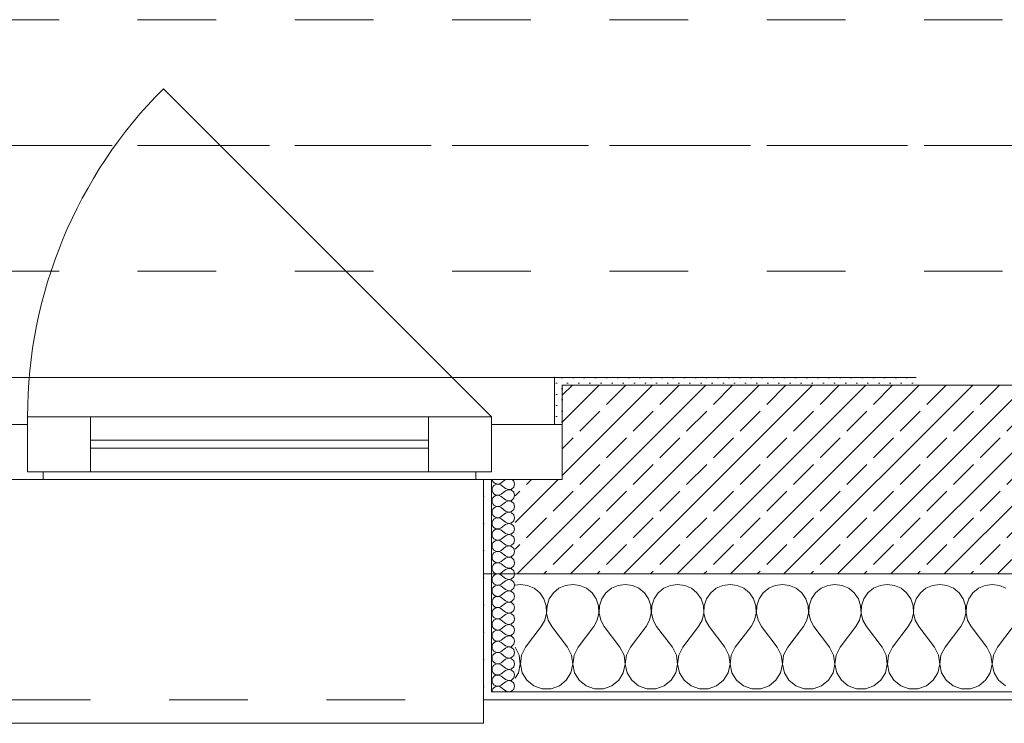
# Model space of a CAD drawing. Header units: metres. Extents: x -3.5 to 65.3, y -10.9 to 16.7.
# Tile 14 of 165: x 10 to 11.3, y -0.2 to 0.7. Entities that reach past the tile are written whole.
import ezdxf

# ---------------------------------------------------------------- set-up
doc = ezdxf.new("R2010")
doc.units = ezdxf.units.M
doc.header["$MEASUREMENT"] = 0
for name, pattern in [('Achse', [0.08, 0.04, -0.02, 0, -0.02]), ('Strichlinie doppelt', [0.218722, 0.105833, -0.042333, 0.028222, -0.042333]), ('Strichlinie eng', [0.046, 0.03, -0.016]), ('Untersicht', [0.04, 0.03, -0.01]), ('Wipeout_Contour', [1, 0, -1])]:
    doc.linetypes.add(name, pattern=pattern)
for name, color, linetype in [('451 - Universal.Achsen Raster', 7, 'Continuous'), ('603 - Struktur.Bodenplatte_ Decke Roh', 7, 'Continuous'), ('604 - Struktur.Wand Aussen', 7, 'Continuous'), ('608 - Struktur.Träger', 7, 'Continuous')]:
    doc.layers.add(name, color=color, linetype=linetype)
pattern_1 = [(0, (0, 0), (0, 0.03464102), [0, -0.02]), (0, (0.01, 0.01732), (0, 0.03464102), [0, -0.02])]
pattern_2 = [(45, (0, 0), (-0.007071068, 0.007071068), [0, -0.01])]

# ---------------------------------------------------------------- blocks, each defined once
blk = doc.blocks.new('*X13')
at = {"layer": '604 - Struktur.Wand Aussen', "color": 7, "linetype": 'Continuous', "lineweight": 5}
for p, q in [((10.6667, -0.0083), (10.66, -0.0093)), ((10.6758, -0.0096), (10.6667, -0.0083)), ((10.6842, -0.0133), (10.6758, -0.0096)), ((10.7242, -0.0096), (10.7158, -0.0133)), ((10.7333, -0.0083), (10.7242, -0.0096)), ((10.7424, -0.0096), (10.7333, -0.0083)), ((10.7509, -0.0133), (10.7424, -0.0096)), ((10.7909, -0.0096), (10.7825, -0.0133)), ((10.8, -0.0083), (10.7909, -0.0096)), ((10.8091, -0.0096), (10.8, -0.0083)), ((10.8175, -0.0133), (10.8091, -0.0096)), ((10.8576, -0.0096), (10.8491, -0.0133)), ((10.8667, -0.0083), (10.8576, -0.0096)), ((10.8758, -0.0096), (10.8667, -0.0083)), ((10.8842, -0.0133), (10.8758, -0.0096)), ((10.9242, -0.0096), (10.9158, -0.0133)), ((10.9333, -0.0083), (10.9242, -0.0096)), ((10.9424, -0.0096), (10.9333, -0.0083)), ((10.9509, -0.0133), (10.9424, -0.0096)), ((10.9909, -0.0096), (10.9825, -0.0133)), ((11, -0.0083), (10.9909, -0.0096)), ((11.0091, -0.0096), (11, -0.0083)), ((11.0175, -0.0133), (11.0091, -0.0096)), ((11.0576, -0.0096), (11.0491, -0.0133)), ((11.0667, -0.0083), (11.0576, -0.0096)), ((11.0758, -0.0096), (11.0667, -0.0083)), ((11.0842, -0.0133), (11.0758, -0.0096)), ((11.1242, -0.0096), (11.1158, -0.0133)), ((11.1333, -0.0083), (11.1242, -0.0096)), ((11.1424, -0.0096), (11.1333, -0.0083)), ((11.1509, -0.0133), (11.1424, -0.0096)), ((11.1909, -0.0096), (11.1825, -0.0133)), ((11.2, -0.0083), (11.1909, -0.0096)), ((11.2091, -0.0096), (11.2, -0.0083)), ((11.2175, -0.0133), (11.2091, -0.0096)), ((11.2576, -0.0096), (11.2491, -0.0133)), ((11.2667, -0.0083), (11.2576, -0.0096)), ((11.2758, -0.0096), (11.2667, -0.0083)), ((11.2842, -0.0133), (11.2758, -0.0096)), ((10.6913, -0.0192), (10.6842, -0.0133)), ((10.6965, -0.0268), (10.6913, -0.0192)), ((10.7087, -0.0192), (10.7035, -0.0268)), ((10.7158, -0.0133), (10.7087, -0.0192)), ((10.7579, -0.0192), (10.7509, -0.0133)), ((10.7631, -0.0268), (10.7579, -0.0192)), ((10.7754, -0.0192), (10.7702, -0.0268)), ((10.7825, -0.0133), (10.7754, -0.0192)), ((10.8246, -0.0192), (10.8175, -0.0133)), ((10.8298, -0.0268), (10.8246, -0.0192)), ((10.8421, -0.0192), (10.8369, -0.0268)), ((10.8491, -0.0133), (10.8421, -0.0192)), ((10.8913, -0.0192), (10.8842, -0.0133)), ((10.8965, -0.0268), (10.8913, -0.0192)), ((10.9087, -0.0192), (10.9035, -0.0268)), ((10.9158, -0.0133), (10.9087, -0.0192)), ((10.9579, -0.0192), (10.9509, -0.0133)), ((10.9631, -0.0268), (10.9579, -0.0192)), ((10.9754, -0.0192), (10.9702, -0.0268)), ((10.9825, -0.0133), (10.9754, -0.0192)), ((11.0246, -0.0192), (11.0175, -0.0133)), ((11.0298, -0.0268), (11.0246, -0.0192)), ((11.0421, -0.0192), (11.0369, -0.0268)), ((11.0491, -0.0133), (11.0421, -0.0192)), ((11.0913, -0.0192), (11.0842, -0.0133)), ((11.0965, -0.0268), (11.0913, -0.0192)), ((11.1087, -0.0192), (11.1035, -0.0268)), ((11.1158, -0.0133), (11.1087, -0.0192)), ((11.1579, -0.0192), (11.1509, -0.0133)), ((11.1631, -0.0268), (11.1579, -0.0192)), ((11.1754, -0.0192), (11.1702, -0.0268)), ((11.1825, -0.0133), (11.1754, -0.0192)), ((11.2246, -0.0192), (11.2175, -0.0133)), ((11.2298, -0.0268), (11.2246, -0.0192)), ((11.2421, -0.0192), (11.2369, -0.0268)), ((11.2491, -0.0133), (11.2421, -0.0192)), ((10.6994, -0.0355), (10.6965, -0.0268)), ((10.6999, -0.0447), (10.6994, -0.0355)), ((10.7006, -0.0355), (10.7001, -0.0447)), ((10.7035, -0.0268), (10.7006, -0.0355)), ((10.7661, -0.0355), (10.7631, -0.0268)), ((10.7665, -0.0447), (10.7661, -0.0355)), ((10.7672, -0.0355), (10.7668, -0.0447)), ((10.7702, -0.0268), (10.7672, -0.0355)), ((10.8328, -0.0355), (10.8298, -0.0268)), ((10.8332, -0.0447), (10.8328, -0.0355)), ((10.8339, -0.0355), (10.8335, -0.0447)), ((10.8369, -0.0268), (10.8339, -0.0355)), ((10.8994, -0.0355), (10.8965, -0.0268)), ((10.8999, -0.0447), (10.8994, -0.0355)), ((10.9006, -0.0355), (10.9001, -0.0447)), ((10.9035, -0.0268), (10.9006, -0.0355)), ((10.9661, -0.0355), (10.9631, -0.0268)), ((10.9665, -0.0447), (10.9661, -0.0355)), ((10.9672, -0.0355), (10.9668, -0.0447)), ((10.9702, -0.0268), (10.9672, -0.0355)), ((11.0328, -0.0355), (11.0298, -0.0268)), ((11.0332, -0.0447), (11.0328, -0.0355)), ((11.0339, -0.0355), (11.0335, -0.0447)), ((11.0369, -0.0268), (11.0339, -0.0355)), ((11.0994, -0.0355), (11.0965, -0.0268)), ((11.0999, -0.0447), (11.0994, -0.0355)), ((11.1006, -0.0355), (11.1001, -0.0447)), ((11.1035, -0.0268), (11.1006, -0.0355)), ((11.1661, -0.0355), (11.1631, -0.0268)), ((11.1665, -0.0447), (11.1661, -0.0355)), ((11.1672, -0.0355), (11.1668, -0.0447)), ((11.1702, -0.0268), (11.1672, -0.0355)), ((11.2328, -0.0355), (11.2298, -0.0268)), ((11.2332, -0.0447), (11.2328, -0.0355)), ((11.2339, -0.0355), (11.2335, -0.0447)), ((11.2369, -0.0268), (11.2339, -0.0355)), ((10.6978, -0.0536), (10.6999, -0.0447)), ((10.7001, -0.0447), (10.7022, -0.0536)), ((10.7645, -0.0536), (10.7665, -0.0447)), ((10.7668, -0.0447), (10.7689, -0.0536)), ((10.8311, -0.0536), (10.8332, -0.0447)), ((10.8335, -0.0447), (10.8355, -0.0536)), ((10.8978, -0.0536), (10.8999, -0.0447)), ((10.9001, -0.0447), (10.9022, -0.0536)), ((10.9645, -0.0536), (10.9665, -0.0447)), ((10.9668, -0.0447), (10.9689, -0.0536)), ((11.0311, -0.0536), (11.0332, -0.0447)), ((11.0335, -0.0447), (11.0355, -0.0536)), ((11.0978, -0.0536), (11.0999, -0.0447)), ((11.1001, -0.0447), (11.1022, -0.0536)), ((11.1645, -0.0536), (11.1665, -0.0447)), ((11.1668, -0.0447), (11.1689, -0.0536)), ((11.2311, -0.0536), (11.2332, -0.0447)), ((11.2335, -0.0447), (11.2355, -0.0536)), ((10.6733, -0.0883), (10.6933, -0.0617)), ((10.6933, -0.0617), (10.6978, -0.0536)), ((10.7022, -0.0536), (10.7067, -0.0617)), ((10.7267, -0.0883), (10.7067, -0.0617)), ((10.74, -0.0883), (10.76, -0.0617)), ((10.76, -0.0617), (10.7645, -0.0536)), ((10.7689, -0.0536), (10.7733, -0.0617)), ((10.7933, -0.0883), (10.7733, -0.0617)), ((10.8067, -0.0883), (10.8267, -0.0617)), ((10.8267, -0.0617), (10.8311, -0.0536)), ((10.8355, -0.0536), (10.84, -0.0617)), ((10.86, -0.0883), (10.84, -0.0617)), ((10.8733, -0.0883), (10.8933, -0.0617)), ((10.8933, -0.0617), (10.8978, -0.0536)), ((10.9022, -0.0536), (10.9067, -0.0617)), ((10.9267, -0.0883), (10.9067, -0.0617)), ((10.94, -0.0883), (10.96, -0.0617)), ((10.96, -0.0617), (10.9645, -0.0536)), ((10.9689, -0.0536), (10.9733, -0.0617)), ((10.9933, -0.0883), (10.9733, -0.0617)), ((11.0067, -0.0883), (11.0267, -0.0617)), ((11.0267, -0.0617), (11.0311, -0.0536)), ((11.0355, -0.0536), (11.04, -0.0617)), ((11.06, -0.0883), (11.04, -0.0617)), ((11.0733, -0.0883), (11.0933, -0.0617)), ((11.0933, -0.0617), (11.0978, -0.0536)), ((11.1022, -0.0536), (11.1067, -0.0617)), ((11.1267, -0.0883), (11.1067, -0.0617)), ((11.14, -0.0883), (11.16, -0.0617)), ((11.16, -0.0617), (11.1645, -0.0536)), ((11.1689, -0.0536), (11.1733, -0.0617)), ((11.1933, -0.0883), (11.1733, -0.0617)), ((11.2067, -0.0883), (11.2267, -0.0617)), ((11.2267, -0.0617), (11.2311, -0.0536)), ((11.2355, -0.0536), (11.24, -0.0617)), ((11.26, -0.0883), (11.24, -0.0617)), ((11.2733, -0.0883), (11.2933, -0.0617)), ((10.6651, -0.0984), (10.66, -0.0883)), ((10.6666, -0.1096), (10.6651, -0.0984)), ((10.6682, -0.0984), (10.6667, -0.1096)), ((10.6733, -0.0883), (10.6682, -0.0984)), ((10.7318, -0.0984), (10.7267, -0.0883)), ((10.7333, -0.1096), (10.7318, -0.0984)), ((10.7349, -0.0984), (10.7334, -0.1096)), ((10.74, -0.0883), (10.7349, -0.0984)), ((10.7985, -0.0984), (10.7933, -0.0883)), ((10.8, -0.1096), (10.7985, -0.0984)), ((10.8015, -0.0984), (10.8, -0.1096)), ((10.8067, -0.0883), (10.8015, -0.0984)), ((10.8651, -0.0984), (10.86, -0.0883)), ((10.8666, -0.1096), (10.8651, -0.0984)), ((10.8682, -0.0984), (10.8667, -0.1096)), ((10.8733, -0.0883), (10.8682, -0.0984)), ((10.9318, -0.0984), (10.9267, -0.0883)), ((10.9333, -0.1096), (10.9318, -0.0984)), ((10.9349, -0.0984), (10.9334, -0.1096)), ((10.94, -0.0883), (10.9349, -0.0984)), ((10.9985, -0.0984), (10.9933, -0.0883)), ((11, -0.1096), (10.9985, -0.0984)), ((11.0015, -0.0984), (11, -0.1096)), ((11.0067, -0.0883), (11.0015, -0.0984)), ((11.0651, -0.0984), (11.06, -0.0883)), ((11.0666, -0.1096), (11.0651, -0.0984)), ((11.0682, -0.0984), (11.0667, -0.1096)), ((11.0733, -0.0883), (11.0682, -0.0984)), ((11.1318, -0.0984), (11.1267, -0.0883)), ((11.1333, -0.1096), (11.1318, -0.0984)), ((11.1349, -0.0984), (11.1334, -0.1096)), ((11.14, -0.0883), (11.1349, -0.0984)), ((11.1985, -0.0984), (11.1933, -0.0883)), ((11.2, -0.1096), (11.1985, -0.0984)), ((11.2015, -0.0984), (11.2, -0.1096)), ((11.2067, -0.0883), (11.2015, -0.0984)), ((11.2651, -0.0984), (11.26, -0.0883)), ((11.2666, -0.1096), (11.2651, -0.0984)), ((11.2682, -0.0984), (11.2667, -0.1096)), ((11.2733, -0.0883), (11.2682, -0.0984)), ((10.6643, -0.1207), (10.6666, -0.1096)), ((10.6667, -0.1096), (10.669, -0.1207)), ((10.731, -0.1207), (10.7333, -0.1096)), ((10.7334, -0.1096), (10.7357, -0.1207)), ((10.7976, -0.1207), (10.8, -0.1096)), ((10.8, -0.1096), (10.8024, -0.1207)), ((10.8643, -0.1207), (10.8666, -0.1096)), ((10.8667, -0.1096), (10.869, -0.1207)), ((10.931, -0.1207), (10.9333, -0.1096)), ((10.9334, -0.1096), (10.9357, -0.1207)), ((10.9976, -0.1207), (11, -0.1096)), ((11, -0.1096), (11.0024, -0.1207)), ((11.0643, -0.1207), (11.0666, -0.1096)), ((11.0667, -0.1096), (11.069, -0.1207)), ((11.131, -0.1207), (11.1333, -0.1096)), ((11.1334, -0.1096), (11.1357, -0.1207)), ((11.1976, -0.1207), (11.2, -0.1096)), ((11.2, -0.1096), (11.2024, -0.1207)), ((11.2643, -0.1207), (11.2666, -0.1096)), ((11.2667, -0.1096), (11.269, -0.1207)), ((10.66, -0.1277), (10.6643, -0.1207)), ((10.669, -0.1207), (10.6749, -0.1303)), ((10.7251, -0.1303), (10.731, -0.1207)), ((10.7357, -0.1207), (10.7416, -0.1303)), ((10.7917, -0.1303), (10.7976, -0.1207)), ((10.8024, -0.1207), (10.8083, -0.1303)), ((10.8584, -0.1303), (10.8643, -0.1207)), ((10.869, -0.1207), (10.8749, -0.1303)), ((10.9251, -0.1303), (10.931, -0.1207)), ((10.9357, -0.1207), (10.9416, -0.1303)), ((10.9917, -0.1303), (10.9976, -0.1207)), ((11.0024, -0.1207), (11.0083, -0.1303)), ((11.0584, -0.1303), (11.0643, -0.1207)), ((11.069, -0.1207), (11.0749, -0.1303)), ((11.1251, -0.1303), (11.131, -0.1207)), ((11.1357, -0.1207), (11.1416, -0.1303)), ((11.1917, -0.1303), (11.1976, -0.1207)), ((11.2024, -0.1207), (11.2083, -0.1303)), ((11.2584, -0.1303), (11.2643, -0.1207)), ((11.269, -0.1207), (11.2749, -0.1303)), ((10.6749, -0.1303), (10.6837, -0.1374)), ((10.6837, -0.1374), (10.6943, -0.1412)), ((10.7057, -0.1412), (10.7163, -0.1374)), ((10.7163, -0.1374), (10.7251, -0.1303)), ((10.7416, -0.1303), (10.7504, -0.1374)), ((10.7504, -0.1374), (10.761, -0.1412)), ((10.7723, -0.1412), (10.783, -0.1374)), ((10.783, -0.1374), (10.7917, -0.1303)), ((10.8083, -0.1303), (10.817, -0.1374)), ((10.817, -0.1374), (10.8277, -0.1412)), ((10.839, -0.1412), (10.8496, -0.1374)), ((10.8496, -0.1374), (10.8584, -0.1303)), ((10.8749, -0.1303), (10.8837, -0.1374)), ((10.8837, -0.1374), (10.8943, -0.1412)), ((10.9057, -0.1412), (10.9163, -0.1374)), ((10.9163, -0.1374), (10.9251, -0.1303)), ((10.9416, -0.1303), (10.9504, -0.1374)), ((10.9504, -0.1374), (10.961, -0.1412)), ((10.9723, -0.1412), (10.983, -0.1374)), ((10.983, -0.1374), (10.9917, -0.1303)), ((11.0083, -0.1303), (11.017, -0.1374)), ((11.017, -0.1374), (11.0277, -0.1412)), ((11.039, -0.1412), (11.0496, -0.1374)), ((11.0496, -0.1374), (11.0584, -0.1303)), ((11.0749, -0.1303), (11.0837, -0.1374)), ((11.0837, -0.1374), (11.0943, -0.1412)), ((11.1057, -0.1412), (11.1163, -0.1374)), ((11.1163, -0.1374), (11.1251, -0.1303)), ((11.1416, -0.1303), (11.1504, -0.1374)), ((11.1504, -0.1374), (11.161, -0.1412)), ((11.1723, -0.1412), (11.183, -0.1374)), ((11.183, -0.1374), (11.1917, -0.1303)), ((11.2083, -0.1303), (11.217, -0.1374)), ((11.217, -0.1374), (11.2277, -0.1412)), ((11.239, -0.1412), (11.2496, -0.1374)), ((11.2496, -0.1374), (11.2584, -0.1303)), ((11.2749, -0.1303), (11.2837, -0.1374)), ((10.6943, -0.1412), (10.7057, -0.1412)), ((10.761, -0.1412), (10.7723, -0.1412)), ((10.8277, -0.1412), (10.839, -0.1412)), ((10.8943, -0.1412), (10.9057, -0.1412)), ((10.961, -0.1412), (10.9723, -0.1412)), ((11.0277, -0.1412), (11.039, -0.1412)), ((11.0943, -0.1412), (11.1057, -0.1412)), ((11.161, -0.1412), (11.1723, -0.1412)), ((11.2277, -0.1412), (11.239, -0.1412))]:
    blk.add_line(p, q, dxfattribs=at)
blk = doc.blocks.new('*X43')
at = {"layer": '604 - Struktur.Wand Aussen', "color": 7, "linetype": 'Continuous', "lineweight": 5}
for p, q in [((10.631, 0.1141), (10.6307, 0.1121)), ((10.6309, 0.125), (10.631, 0.1245)), ((10.631, 0.1245), (10.6318, 0.1227)), ((10.6318, 0.1159), (10.631, 0.1141)), ((10.6318, 0.1227), (10.633, 0.1212)), ((10.633, 0.1174), (10.6318, 0.1159)), ((10.633, 0.1212), (10.6347, 0.12)), ((10.6347, 0.1185), (10.633, 0.1174)), ((10.6347, 0.12), (10.6365, 0.1194)), ((10.6365, 0.1192), (10.6347, 0.1185)), ((10.6365, 0.1194), (10.6385, 0.1193)), ((10.6385, 0.1193), (10.6365, 0.1192)), ((10.6385, 0.1193), (10.6404, 0.1198)), ((10.6404, 0.1188), (10.6385, 0.1193)), ((10.6404, 0.1198), (10.6421, 0.1207)), ((10.6421, 0.1179), (10.6404, 0.1188)), ((10.6479, 0.125), (10.6421, 0.1207)), ((10.6479, 0.1136), (10.6421, 0.1179)), ((10.6479, 0.1136), (10.6515, 0.1122)), ((10.6515, 0.1122), (10.6553, 0.1129)), ((10.6553, 0.1129), (10.6582, 0.1155)), ((10.6582, 0.123), (10.6561, 0.125)), ((10.6593, 0.1193), (10.6582, 0.123)), ((10.6582, 0.1155), (10.6593, 0.1193)), ((10.6307, 0.1121), (10.631, 0.1102)), ((10.631, 0.1102), (10.6318, 0.1084)), ((10.6318, 0.1016), (10.631, 0.0998)), ((10.6318, 0.1084), (10.633, 0.1069)), ((10.633, 0.1031), (10.6318, 0.1016)), ((10.633, 0.1069), (10.6347, 0.1058)), ((10.6347, 0.1042), (10.633, 0.1031)), ((10.6347, 0.1058), (10.6365, 0.1051)), ((10.6365, 0.1049), (10.6347, 0.1042)), ((10.6365, 0.1051), (10.6385, 0.105)), ((10.6385, 0.105), (10.6365, 0.1049)), ((10.6385, 0.105), (10.6404, 0.1055)), ((10.6404, 0.1045), (10.6385, 0.105)), ((10.6404, 0.1055), (10.6421, 0.1064)), ((10.6421, 0.1036), (10.6404, 0.1045)), ((10.6479, 0.1107), (10.6421, 0.1064)), ((10.6479, 0.0993), (10.6421, 0.1036)), ((10.6515, 0.1121), (10.6479, 0.1107)), ((10.6553, 0.1114), (10.6515, 0.1121)), ((10.6582, 0.1088), (10.6553, 0.1114)), ((10.6553, 0.0986), (10.6582, 0.1012)), ((10.6593, 0.105), (10.6582, 0.1088)), ((10.6582, 0.1012), (10.6593, 0.105)), ((10.631, 0.0998), (10.6307, 0.0979)), ((10.6307, 0.0979), (10.631, 0.0959)), ((10.631, 0.0959), (10.6318, 0.0941)), ((10.6318, 0.0941), (10.633, 0.0926)), ((10.633, 0.0888), (10.6318, 0.0873)), ((10.633, 0.0926), (10.6347, 0.0915)), ((10.6347, 0.09), (10.633, 0.0888)), ((10.6347, 0.0915), (10.6365, 0.0908)), ((10.6365, 0.0906), (10.6347, 0.09)), ((10.6365, 0.0908), (10.6385, 0.0907)), ((10.6385, 0.0907), (10.6365, 0.0906)), ((10.6385, 0.0907), (10.6404, 0.0912)), ((10.6404, 0.0902), (10.6385, 0.0907)), ((10.6404, 0.0912), (10.6421, 0.0921)), ((10.6421, 0.0893), (10.6404, 0.0902)), ((10.6479, 0.0964), (10.6421, 0.0921)), ((10.6479, 0.085), (10.6421, 0.0893)), ((10.6479, 0.0993), (10.6515, 0.0979)), ((10.6515, 0.0978), (10.6479, 0.0964)), ((10.6515, 0.0979), (10.6553, 0.0986)), ((10.6553, 0.0971), (10.6515, 0.0978)), ((10.6582, 0.0945), (10.6553, 0.0971)), ((10.6593, 0.0907), (10.6582, 0.0945)), ((10.6582, 0.087), (10.6593, 0.0907)), ((10.631, 0.0855), (10.6307, 0.0836)), ((10.6307, 0.0836), (10.631, 0.0816)), ((10.6318, 0.0873), (10.631, 0.0855)), ((10.631, 0.0816), (10.6318, 0.0798)), ((10.6318, 0.0798), (10.633, 0.0783)), ((10.633, 0.0783), (10.6347, 0.0772)), ((10.6347, 0.0757), (10.633, 0.0746)), ((10.6347, 0.0772), (10.6365, 0.0766)), ((10.6365, 0.0763), (10.6347, 0.0757)), ((10.6365, 0.0766), (10.6385, 0.0765)), ((10.6385, 0.0764), (10.6365, 0.0763)), ((10.6385, 0.0765), (10.6404, 0.0769)), ((10.6404, 0.076), (10.6385, 0.0764)), ((10.6404, 0.0769), (10.6421, 0.0779)), ((10.6421, 0.075), (10.6404, 0.076)), ((10.6479, 0.0821), (10.6421, 0.0779)), ((10.6479, 0.085), (10.6515, 0.0836)), ((10.6515, 0.0835), (10.6479, 0.0821)), ((10.6515, 0.0836), (10.6553, 0.0843)), ((10.6553, 0.0828), (10.6515, 0.0835)), ((10.6553, 0.0843), (10.6582, 0.087)), ((10.6582, 0.0802), (10.6553, 0.0828)), ((10.6593, 0.0764), (10.6582, 0.0802)), ((10.6582, 0.0727), (10.6593, 0.0764)), ((10.631, 0.0712), (10.6307, 0.0693)), ((10.6307, 0.0693), (10.631, 0.0673)), ((10.6318, 0.073), (10.631, 0.0712)), ((10.631, 0.0673), (10.6318, 0.0655)), ((10.633, 0.0746), (10.6318, 0.073)), ((10.6318, 0.0655), (10.633, 0.064)), ((10.633, 0.064), (10.6347, 0.0629)), ((10.6347, 0.0629), (10.6365, 0.0623)), ((10.6385, 0.0622), (10.6404, 0.0626)), ((10.6404, 0.0626), (10.6421, 0.0636)), ((10.6479, 0.0707), (10.6421, 0.075)), ((10.6479, 0.0679), (10.6421, 0.0636)), ((10.6479, 0.0707), (10.6515, 0.0693)), ((10.6515, 0.0693), (10.6479, 0.0679)), ((10.6515, 0.0693), (10.6553, 0.07)), ((10.6553, 0.0685), (10.6515, 0.0693)), ((10.6553, 0.07), (10.6582, 0.0727)), ((10.6582, 0.0659), (10.6553, 0.0685)), ((10.6593, 0.0621), (10.6582, 0.0659)), ((10.631, 0.057), (10.6307, 0.055)), ((10.6307, 0.055), (10.631, 0.053)), ((10.6318, 0.0588), (10.631, 0.057)), ((10.631, 0.053), (10.6318, 0.0512)), ((10.633, 0.0603), (10.6318, 0.0588)), ((10.6318, 0.0512), (10.633, 0.0497)), ((10.6347, 0.0614), (10.633, 0.0603)), ((10.6365, 0.062), (10.6347, 0.0614)), ((10.6365, 0.0623), (10.6385, 0.0622)), ((10.6385, 0.0621), (10.6365, 0.062)), ((10.6404, 0.0617), (10.6385, 0.0621)), ((10.6421, 0.0607), (10.6404, 0.0617)), ((10.6479, 0.0564), (10.6421, 0.0607)), ((10.6479, 0.0536), (10.6421, 0.0493)), ((10.6479, 0.0564), (10.6515, 0.055)), ((10.6515, 0.055), (10.6479, 0.0536)), ((10.6515, 0.055), (10.6553, 0.0558)), ((10.6553, 0.0542), (10.6515, 0.055)), ((10.6553, 0.0558), (10.6582, 0.0584)), ((10.6582, 0.0516), (10.6553, 0.0542)), ((10.6582, 0.0584), (10.6593, 0.0621)), ((10.6593, 0.0479), (10.6582, 0.0516)), ((10.631, 0.0427), (10.6307, 0.0407)), ((10.6307, 0.0407), (10.631, 0.0388)), ((10.6318, 0.0445), (10.631, 0.0427)), ((10.631, 0.0388), (10.6318, 0.037)), ((10.633, 0.046), (10.6318, 0.0445)), ((10.633, 0.0497), (10.6347, 0.0486)), ((10.6347, 0.0471), (10.633, 0.046)), ((10.6347, 0.0486), (10.6365, 0.048)), ((10.6365, 0.0477), (10.6347, 0.0471)), ((10.6365, 0.048), (10.6385, 0.0479)), ((10.6385, 0.0478), (10.6365, 0.0477)), ((10.6385, 0.0479), (10.6404, 0.0483)), ((10.6404, 0.0474), (10.6385, 0.0478)), ((10.6404, 0.0483), (10.6421, 0.0493)), ((10.6421, 0.0464), (10.6404, 0.0474)), ((10.6479, 0.0421), (10.6421, 0.0464)), ((10.6479, 0.0393), (10.6421, 0.035)), ((10.6479, 0.0421), (10.6515, 0.0407)), ((10.6515, 0.0407), (10.6479, 0.0393)), ((10.6515, 0.0407), (10.6553, 0.0415)), ((10.6553, 0.04), (10.6515, 0.0407)), ((10.6553, 0.0415), (10.6582, 0.0441)), ((10.6582, 0.0373), (10.6553, 0.04)), ((10.6582, 0.0441), (10.6593, 0.0479)), ((10.631, 0.0284), (10.6307, 0.0264)), ((10.6307, 0.0264), (10.631, 0.0245)), ((10.6318, 0.0302), (10.631, 0.0284)), ((10.6318, 0.037), (10.633, 0.0354)), ((10.633, 0.0317), (10.6318, 0.0302)), ((10.633, 0.0354), (10.6347, 0.0343)), ((10.6347, 0.0328), (10.633, 0.0317)), ((10.6347, 0.0343), (10.6365, 0.0337)), ((10.6365, 0.0334), (10.6347, 0.0328)), ((10.6365, 0.0337), (10.6385, 0.0336)), ((10.6385, 0.0335), (10.6365, 0.0334)), ((10.6385, 0.0336), (10.6404, 0.034)), ((10.6404, 0.0331), (10.6385, 0.0335)), ((10.6404, 0.034), (10.6421, 0.035)), ((10.6421, 0.0321), (10.6404, 0.0331)), ((10.6479, 0.0279), (10.6421, 0.0321)), ((10.6479, 0.0279), (10.6515, 0.0265)), ((10.6515, 0.0264), (10.6479, 0.025)), ((10.6515, 0.0265), (10.6553, 0.0272)), ((10.6553, 0.0257), (10.6515, 0.0264)), ((10.6553, 0.0272), (10.6582, 0.0298)), ((10.6582, 0.023), (10.6553, 0.0257)), ((10.6593, 0.0336), (10.6582, 0.0373)), ((10.6582, 0.0298), (10.6593, 0.0336)), ((10.631, 0.0141), (10.6307, 0.0121)), ((10.631, 0.0245), (10.6318, 0.0227)), ((10.6318, 0.0159), (10.631, 0.0141)), ((10.6318, 0.0227), (10.633, 0.0212)), ((10.633, 0.0174), (10.6318, 0.0159)), ((10.633, 0.0212), (10.6347, 0.02)), ((10.6347, 0.0185), (10.633, 0.0174)), ((10.6347, 0.02), (10.6365, 0.0194)), ((10.6365, 0.0192), (10.6347, 0.0185)), ((10.6365, 0.0194), (10.6385, 0.0193)), ((10.6385, 0.0193), (10.6365, 0.0192)), ((10.6385, 0.0193), (10.6404, 0.0198)), ((10.6404, 0.0188), (10.6385, 0.0193)), ((10.6404, 0.0198), (10.6421, 0.0207)), ((10.6421, 0.0179), (10.6404, 0.0188)), ((10.6479, 0.025), (10.6421, 0.0207)), ((10.6479, 0.0136), (10.6421, 0.0179)), ((10.6479, 0.0136), (10.6515, 0.0122)), ((10.6515, 0.0122), (10.6553, 0.0129)), ((10.6553, 0.0129), (10.6582, 0.0155)), ((10.6593, 0.0193), (10.6582, 0.023)), ((10.6582, 0.0155), (10.6593, 0.0193)), ((10.6307, 0.0121), (10.631, 0.0102)), ((10.631, 0.0102), (10.6318, 0.0084)), ((10.6318, 0.0016), (10.631, -0.0002)), ((10.6318, 0.0084), (10.633, 0.0069)), ((10.633, 0.0031), (10.6318, 0.0016)), ((10.633, 0.0069), (10.6347, 0.0058)), ((10.6347, 0.0042), (10.633, 0.0031)), ((10.6347, 0.0058), (10.6365, 0.0051)), ((10.6365, 0.0049), (10.6347, 0.0042)), ((10.6365, 0.0051), (10.6385, 0.005)), ((10.6385, 0.005), (10.6365, 0.0049)), ((10.6385, 0.005), (10.6404, 0.0055)), ((10.6404, 0.0045), (10.6385, 0.005)), ((10.6404, 0.0055), (10.6421, 0.0064)), ((10.6421, 0.0036), (10.6404, 0.0045)), ((10.6479, 0.0107), (10.6421, 0.0064)), ((10.6479, -0.0007), (10.6421, 0.0036)), ((10.6515, 0.0121), (10.6479, 0.0107)), ((10.6553, 0.0114), (10.6515, 0.0121)), ((10.6582, 0.0088), (10.6553, 0.0114)), ((10.6553, -0.0014), (10.6582, 0.0012)), ((10.6593, 0.005), (10.6582, 0.0088)), ((10.6582, 0.0012), (10.6593, 0.005)), ((10.631, -0.0002), (10.6307, -0.0021)), ((10.6307, -0.0021), (10.631, -0.0041)), ((10.631, -0.0041), (10.6318, -0.0059)), ((10.6318, -0.0059), (10.633, -0.0074)), ((10.633, -0.0112), (10.6318, -0.0127)), ((10.633, -0.0074), (10.6347, -0.0085)), ((10.6347, -0.01), (10.633, -0.0112)), ((10.6347, -0.0085), (10.6365, -0.0092)), ((10.6365, -0.0094), (10.6347, -0.01)), ((10.6365, -0.0092), (10.6385, -0.0093)), ((10.6385, -0.0093), (10.6365, -0.0094)), ((10.6385, -0.0093), (10.6404, -0.0088)), ((10.6404, -0.0098), (10.6385, -0.0093)), ((10.6404, -0.0088), (10.6421, -0.0079)), ((10.6421, -0.0107), (10.6404, -0.0098)), ((10.6479, -0.0036), (10.6421, -0.0079)), ((10.6479, -0.015), (10.6421, -0.0107)), ((10.6479, -0.0007), (10.6515, -0.0021)), ((10.6515, -0.0022), (10.6479, -0.0036)), ((10.6515, -0.0021), (10.6553, -0.0014)), ((10.6553, -0.0029), (10.6515, -0.0022)), ((10.6582, -0.0055), (10.6553, -0.0029)), ((10.6593, -0.0093), (10.6582, -0.0055)), ((10.6582, -0.013), (10.6593, -0.0093)), ((10.631, -0.0145), (10.6307, -0.0164)), ((10.6307, -0.0164), (10.631, -0.0184)), ((10.6318, -0.0127), (10.631, -0.0145)), ((10.631, -0.0184), (10.6318, -0.0202)), ((10.6318, -0.0202), (10.633, -0.0217)), ((10.633, -0.0217), (10.6347, -0.0228)), ((10.6347, -0.0243), (10.633, -0.0254)), ((10.6347, -0.0228), (10.6365, -0.0234)), ((10.6365, -0.0237), (10.6347, -0.0243)), ((10.6365, -0.0234), (10.6385, -0.0235)), ((10.6385, -0.0236), (10.6365, -0.0237)), ((10.6385, -0.0235), (10.6404, -0.0231)), ((10.6404, -0.024), (10.6385, -0.0236)), ((10.6404, -0.0231), (10.6421, -0.0221)), ((10.6421, -0.025), (10.6404, -0.024)), ((10.6479, -0.0179), (10.6421, -0.0221)), ((10.6479, -0.0293), (10.6421, -0.025)), ((10.6479, -0.015), (10.6515, -0.0164)), ((10.6515, -0.0165), (10.6479, -0.0179)), ((10.6515, -0.0164), (10.6553, -0.0157)), ((10.6553, -0.0172), (10.6515, -0.0165)), ((10.6553, -0.0157), (10.6582, -0.013)), ((10.6582, -0.0198), (10.6553, -0.0172)), ((10.6593, -0.0236), (10.6582, -0.0198)), ((10.6582, -0.0273), (10.6593, -0.0236)), ((10.631, -0.0288), (10.6307, -0.0307)), ((10.6307, -0.0307), (10.631, -0.0327)), ((10.6318, -0.027), (10.631, -0.0288)), ((10.631, -0.0327), (10.6318, -0.0345)), ((10.633, -0.0254), (10.6318, -0.027)), ((10.6318, -0.0345), (10.633, -0.036)), ((10.633, -0.036), (10.6347, -0.0371)), ((10.6347, -0.0371), (10.6365, -0.0377)), ((10.6385, -0.0378), (10.6404, -0.0374)), ((10.6404, -0.0374), (10.6421, -0.0364)), ((10.6479, -0.0321), (10.6421, -0.0364)), ((10.6479, -0.0293), (10.6515, -0.0307)), ((10.6515, -0.0307), (10.6479, -0.0321)), ((10.6515, -0.0307), (10.6553, -0.03)), ((10.6553, -0.0315), (10.6515, -0.0307)), ((10.6553, -0.03), (10.6582, -0.0273)), ((10.6582, -0.0341), (10.6553, -0.0315)), ((10.6593, -0.0379), (10.6582, -0.0341)), ((10.631, -0.043), (10.6307, -0.045)), ((10.6307, -0.045), (10.631, -0.047)), ((10.6318, -0.0412), (10.631, -0.043)), ((10.631, -0.047), (10.6318, -0.0488)), ((10.633, -0.0397), (10.6318, -0.0412)), ((10.6318, -0.0488), (10.633, -0.0503)), ((10.6347, -0.0386), (10.633, -0.0397)), ((10.6365, -0.038), (10.6347, -0.0386)), ((10.6365, -0.0377), (10.6385, -0.0378)), ((10.6385, -0.0379), (10.6365, -0.038)), ((10.6404, -0.0383), (10.6385, -0.0379)), ((10.6421, -0.0393), (10.6404, -0.0383)), ((10.6479, -0.0436), (10.6421, -0.0393)), ((10.6479, -0.0464), (10.6421, -0.0507)), ((10.6479, -0.0436), (10.6515, -0.045)), ((10.6515, -0.045), (10.6479, -0.0464)), ((10.6515, -0.045), (10.6553, -0.0442)), ((10.6553, -0.0458), (10.6515, -0.045)), ((10.6553, -0.0442), (10.6582, -0.0416)), ((10.6582, -0.0484), (10.6553, -0.0458)), ((10.6582, -0.0416), (10.6593, -0.0379)), ((10.6593, -0.0521), (10.6582, -0.0484)), ((10.631, -0.0573), (10.6307, -0.0593)), ((10.6307, -0.0593), (10.631, -0.0612)), ((10.6318, -0.0555), (10.631, -0.0573)), ((10.631, -0.0612), (10.6318, -0.063)), ((10.633, -0.054), (10.6318, -0.0555)), ((10.633, -0.0503), (10.6347, -0.0514)), ((10.6347, -0.0529), (10.633, -0.054)), ((10.6347, -0.0514), (10.6365, -0.052)), ((10.6365, -0.0523), (10.6347, -0.0529)), ((10.6365, -0.052), (10.6385, -0.0521)), ((10.6385, -0.0522), (10.6365, -0.0523)), ((10.6385, -0.0521), (10.6404, -0.0517)), ((10.6404, -0.0526), (10.6385, -0.0522)), ((10.6404, -0.0517), (10.6421, -0.0507)), ((10.6421, -0.0536), (10.6404, -0.0526)), ((10.6479, -0.0579), (10.6421, -0.0536)), ((10.6479, -0.0607), (10.6421, -0.065)), ((10.6479, -0.0579), (10.6515, -0.0593)), ((10.6515, -0.0593), (10.6479, -0.0607)), ((10.6515, -0.0593), (10.6553, -0.0585)), ((10.6553, -0.06), (10.6515, -0.0593)), ((10.6553, -0.0585), (10.6582, -0.0559)), ((10.6582, -0.0627), (10.6553, -0.06)), ((10.6582, -0.0559), (10.6593, -0.0521)), ((10.631, -0.0716), (10.6307, -0.0736)), ((10.6307, -0.0736), (10.631, -0.0755)), ((10.6318, -0.0698), (10.631, -0.0716)), ((10.6318, -0.063), (10.633, -0.0646)), ((10.633, -0.0683), (10.6318, -0.0698)), ((10.633, -0.0646), (10.6347, -0.0657)), ((10.6347, -0.0672), (10.633, -0.0683)), ((10.6347, -0.0657), (10.6365, -0.0663)), ((10.6365, -0.0666), (10.6347, -0.0672)), ((10.6365, -0.0663), (10.6385, -0.0664)), ((10.6385, -0.0665), (10.6365, -0.0666)), ((10.6385, -0.0664), (10.6404, -0.066)), ((10.6404, -0.0669), (10.6385, -0.0665)), ((10.6404, -0.066), (10.6421, -0.065)), ((10.6421, -0.0679), (10.6404, -0.0669)), ((10.6479, -0.0721), (10.6421, -0.0679)), ((10.6479, -0.075), (10.6421, -0.0793)), ((10.6479, -0.0721), (10.6515, -0.0735)), ((10.6515, -0.0736), (10.6479, -0.075)), ((10.6515, -0.0735), (10.6553, -0.0728)), ((10.6553, -0.0743), (10.6515, -0.0736)), ((10.6553, -0.0728), (10.6582, -0.0702)), ((10.6582, -0.077), (10.6553, -0.0743)), ((10.6593, -0.0664), (10.6582, -0.0627)), ((10.6582, -0.0702), (10.6593, -0.0664)), ((10.631, -0.0859), (10.6307, -0.0879)), ((10.631, -0.0755), (10.6318, -0.0773)), ((10.6318, -0.0841), (10.631, -0.0859)), ((10.6318, -0.0773), (10.633, -0.0788)), ((10.633, -0.0826), (10.6318, -0.0841)), ((10.633, -0.0788), (10.6347, -0.08)), ((10.6347, -0.0815), (10.633, -0.0826)), ((10.6347, -0.08), (10.6365, -0.0806)), ((10.6365, -0.0808), (10.6347, -0.0815)), ((10.6365, -0.0806), (10.6385, -0.0807)), ((10.6385, -0.0807), (10.6365, -0.0808)), ((10.6385, -0.0807), (10.6404, -0.0802)), ((10.6404, -0.0812), (10.6385, -0.0807)), ((10.6404, -0.0802), (10.6421, -0.0793)), ((10.6421, -0.0821), (10.6404, -0.0812)), ((10.6479, -0.0864), (10.6421, -0.0821)), ((10.6479, -0.0864), (10.6515, -0.0878)), ((10.6515, -0.0878), (10.6553, -0.0871)), ((10.6553, -0.0871), (10.6582, -0.0845)), ((10.6593, -0.0807), (10.6582, -0.077)), ((10.6582, -0.0845), (10.6593, -0.0807)), ((10.6307, -0.0879), (10.631, -0.0898)), ((10.631, -0.0898), (10.6318, -0.0916)), ((10.6318, -0.0984), (10.631, -0.1002)), ((10.6318, -0.0916), (10.633, -0.0931)), ((10.633, -0.0969), (10.6318, -0.0984)), ((10.633, -0.0931), (10.6347, -0.0942)), ((10.6347, -0.0958), (10.633, -0.0969)), ((10.6347, -0.0942), (10.6365, -0.0949)), ((10.6365, -0.0951), (10.6347, -0.0958)), ((10.6365, -0.0949), (10.6385, -0.095)), ((10.6385, -0.095), (10.6365, -0.0951)), ((10.6385, -0.095), (10.6404, -0.0945)), ((10.6404, -0.0955), (10.6385, -0.095)), ((10.6404, -0.0945), (10.6421, -0.0936)), ((10.6421, -0.0964), (10.6404, -0.0955)), ((10.6479, -0.0893), (10.6421, -0.0936)), ((10.6479, -0.1007), (10.6421, -0.0964)), ((10.6515, -0.0879), (10.6479, -0.0893)), ((10.6553, -0.0886), (10.6515, -0.0879)), ((10.6582, -0.0912), (10.6553, -0.0886)), ((10.6553, -0.1014), (10.6582, -0.0988)), ((10.6593, -0.095), (10.6582, -0.0912)), ((10.6582, -0.0988), (10.6593, -0.095)), ((10.631, -0.1002), (10.6307, -0.1021)), ((10.6307, -0.1021), (10.631, -0.1041)), ((10.631, -0.1041), (10.6318, -0.1059)), ((10.6318, -0.1127), (10.631, -0.1145)), ((10.6318, -0.1059), (10.633, -0.1074)), ((10.633, -0.1112), (10.6318, -0.1127)), ((10.633, -0.1074), (10.6347, -0.1085)), ((10.6347, -0.11), (10.633, -0.1112)), ((10.6347, -0.1085), (10.6365, -0.1092)), ((10.6365, -0.1094), (10.6347, -0.11)), ((10.6365, -0.1092), (10.6385, -0.1093)), ((10.6385, -0.1093), (10.6365, -0.1094)), ((10.6385, -0.1093), (10.6404, -0.1088)), ((10.6404, -0.1098), (10.6385, -0.1093)), ((10.6404, -0.1088), (10.6421, -0.1079)), ((10.6421, -0.1107), (10.6404, -0.1098)), ((10.6479, -0.1036), (10.6421, -0.1079)), ((10.6479, -0.115), (10.6421, -0.1107)), ((10.6479, -0.1007), (10.6515, -0.1021)), ((10.6515, -0.1022), (10.6479, -0.1036)), ((10.6515, -0.1021), (10.6553, -0.1014)), ((10.6553, -0.1029), (10.6515, -0.1022)), ((10.6582, -0.1055), (10.6553, -0.1029)), ((10.6593, -0.1093), (10.6582, -0.1055)), ((10.6582, -0.113), (10.6593, -0.1093)), ((10.631, -0.1145), (10.6307, -0.1164)), ((10.6307, -0.1164), (10.631, -0.1184)), ((10.631, -0.1184), (10.6318, -0.1202)), ((10.6318, -0.1202), (10.633, -0.1217)), ((10.633, -0.1217), (10.6347, -0.1228)), ((10.6347, -0.1243), (10.633, -0.1254)), ((10.6347, -0.1228), (10.6365, -0.1234)), ((10.6365, -0.1237), (10.6347, -0.1243)), ((10.6365, -0.1234), (10.6385, -0.1235)), ((10.6385, -0.1236), (10.6365, -0.1237)), ((10.6385, -0.1235), (10.6404, -0.1231)), ((10.6404, -0.124), (10.6385, -0.1236)), ((10.6404, -0.1231), (10.6421, -0.1221)), ((10.6421, -0.125), (10.6404, -0.124)), ((10.6479, -0.1179), (10.6421, -0.1221)), ((10.6479, -0.1293), (10.6421, -0.125)), ((10.6479, -0.115), (10.6515, -0.1164)), ((10.6515, -0.1165), (10.6479, -0.1179)), ((10.6515, -0.1164), (10.6553, -0.1157)), ((10.6553, -0.1172), (10.6515, -0.1165)), ((10.6553, -0.1157), (10.6582, -0.113)), ((10.6582, -0.1198), (10.6553, -0.1172)), ((10.6593, -0.1236), (10.6582, -0.1198)), ((10.6582, -0.1273), (10.6593, -0.1236)), ((10.631, -0.1288), (10.6307, -0.1307)), ((10.6307, -0.1307), (10.631, -0.1327)), ((10.6318, -0.127), (10.631, -0.1288)), ((10.631, -0.1327), (10.6318, -0.1345)), ((10.633, -0.1254), (10.6318, -0.127)), ((10.6318, -0.1345), (10.633, -0.136)), ((10.633, -0.136), (10.6347, -0.1371)), ((10.6347, -0.1371), (10.6365, -0.1377)), ((10.6385, -0.1378), (10.6404, -0.1374)), ((10.6404, -0.1374), (10.6421, -0.1364)), ((10.6479, -0.1321), (10.6421, -0.1364)), ((10.6479, -0.1293), (10.6515, -0.1307)), ((10.6515, -0.1307), (10.6479, -0.1321)), ((10.6515, -0.1307), (10.6553, -0.13)), ((10.6553, -0.1315), (10.6515, -0.1307)), ((10.6553, -0.13), (10.6582, -0.1273)), ((10.6582, -0.1341), (10.6553, -0.1315)), ((10.6593, -0.1379), (10.6582, -0.1341)), ((10.631, -0.143), (10.6307, -0.145)), ((10.6318, -0.1412), (10.631, -0.143)), ((10.633, -0.1397), (10.6318, -0.1412)), ((10.6347, -0.1386), (10.633, -0.1397)), ((10.6365, -0.138), (10.6347, -0.1386)), ((10.6365, -0.1377), (10.6385, -0.1378)), ((10.6385, -0.1379), (10.6365, -0.138)), ((10.6404, -0.1383), (10.6385, -0.1379)), ((10.6421, -0.1393), (10.6404, -0.1383)), ((10.6479, -0.1436), (10.6421, -0.1393)), ((10.6479, -0.1436), (10.6515, -0.145)), ((10.6515, -0.145), (10.6553, -0.1442)), ((10.6553, -0.1442), (10.6582, -0.1416)), ((10.6582, -0.1416), (10.6593, -0.1379))]:
    blk.add_line(p, q, dxfattribs=at)

msp = doc.modelspace()

# ---------------------------------------------------------------- hatches: boundary and pattern name
at = {"layer": '604 - Struktur.Wand Aussen', "linetype": 'Continuous', "lineweight": 0, "true_color": 0x000000}
h = msp.add_hatch(dxfattribs=at)
h.set_pattern_fill('Gips_0001', color=18, style=0, pattern_type=2)
h.set_pattern_definition(pattern_2)
h.paths.add_polyline_path([(10.72, 0.255), (10.71, 0.255), (10.71, 0.195), (10.72, 0.195)])
h = msp.add_hatch(dxfattribs=at)
h.set_pattern_fill('Gips_0001', color=18, style=0, pattern_type=2)
h.set_pattern_definition(pattern_2)
h.paths.add_polyline_path([(11.17, 0.255), (10.72, 0.255), (10.72, 0.245), (11.17, 0.245)])
h = msp.add_hatch(dxfattribs=at)
h.set_pattern_fill('Beton__Stahlbeton_0001', color=18, style=0, pattern_type=2)
h.set_pattern_definition([(45, (0, 0), (-0.03394113, 0.03394113), []), (45, (-0.01697, 0.01697), (-0.03394113, 0.03394113), [0.036, -0.012])])
h.paths.add_polyline_path([(10.72, 0.125), (10.66, 0.125), (10.66, 0.005), (11.98, 0.005), (11.98, 0.125), (11.92, 0.125), (11.92, 0.195), (11.92, 0.245), (10.72, 0.245), (10.72, 0.195)])
h = msp.add_hatch(dxfattribs=at)
h.set_pattern_fill('Verputz_0001', color=18, style=0, pattern_type=2)
h.set_pattern_definition(pattern_1)
h.paths.add_polyline_path([(10.63, -0.155), (10.63, 0.125), (10.62, 0.125), (10.62, -0.155)])
h = msp.add_hatch(dxfattribs=at)
h.set_pattern_fill('Verputz_0001', color=18, style=0, pattern_type=2)
h.set_pattern_definition(pattern_1)
h.paths.add_polyline_path([(10.63, -0.155), (12.01, -0.155), (12.01, -0.145), (10.63, -0.145)])

# ---------------------------------------------------------------- linework, layer by layer
at = {"layer": '451 - Universal.Achsen Raster', "color": 160, "linetype": 'Strichlinie doppelt', "lineweight": 9, "true_color": 0x3232ff}
msp.add_line((64.935, 0.55), (-3.175, 0.55), dxfattribs=at)
at = {"layer": '603 - Struktur.Bodenplatte_ Decke Roh', "color": 7, "linetype": 'Continuous', "lineweight": 18, "flags": 128}
msp.add_lwpolyline([(-0.015, 0.005), (43.89, 0.005)], dxfattribs=at)
at = {"layer": '604 - Struktur.Wand Aussen', "color": 7, "linetype": 'Continuous', "lineweight": 9}
for p, q in [((10.63, 0.205), (10.2128, 0.6222)), ((8.33, 0.255), (10.71, 0.255)), ((10.04, 0.135), (10.04, 0.205)), ((10.04, 0.205), (10.12, 0.205)), ((10.12, 0.205), (10.55, 0.205)), ((10.12, 0.205), (10.12, 0.135)), ((10.55, 0.135), (10.55, 0.205)), ((10.55, 0.205), (10.63, 0.205)), ((10.63, 0.205), (10.63, 0.135)), ((10.02, 0.195), (10.04, 0.195)), ((10.04, 0.195), (10.04, 0.135)), ((10.63, 0.135), (10.63, 0.195)), ((10.63, 0.195), (10.72, 0.195)), ((10.12, 0.175), (10.55, 0.175)), ((10.55, 0.165), (10.12, 0.165)), ((10.04, 0.135), (10.06, 0.135)), ((10.12, 0.135), (10.04, 0.135)), ((10.55, 0.135), (10.12, 0.135)), ((10.63, 0.135), (10.55, 0.135)), ((10.61, 0.135), (10.63, 0.135))]:
    msp.add_line(p, q, dxfattribs=at)
at = {"layer": '604 - Struktur.Wand Aussen', "color": 7, "linetype": 'Strichlinie eng', "lineweight": 9}
msp.add_line((8.33, 0.255), (10.71, 0.255), dxfattribs=at)
at = {"layer": '604 - Struktur.Wand Aussen', "color": 7, "linetype": 'Continuous', "lineweight": 5}
for p, q in [((10.71, 0.245), (10.71, 0.255)), ((10.72, 0.255), (10.71, 0.255)), ((10.71, 0.245), (10.71, 0.255)), ((10.71, 0.195), (10.71, 0.245)), ((10.71, 0.195), (10.71, 0.245)), ((10.72, 0.195), (10.71, 0.195)), ((10.72, 0.195), (10.71, 0.195)), ((10.72, 0.195), (10.71, 0.195)), ((10.62, 0.005), (10.62, 0.125)), ((10.63, 0.125), (10.62, 0.125)), ((10.66, 0.125), (10.63, 0.125)), ((10.63, 0.125), (10.63, -0.145)), ((10.63, -0.145), (10.63, 0.125)), ((10.66, 0.125), (10.63, 0.125)), ((10.66, 0.125), (10.63, 0.125)), ((10.62, -0.005), (10.62, 0.005)), ((10.62, -0.145), (10.62, -0.005)), ((10.62, -0.155), (10.62, -0.145)), ((10.66, -0.145), (10.63, -0.145)), ((10.66, -0.145), (11.98, -0.145)), ((10.63, -0.155), (10.62, -0.155))]:
    msp.add_line(p, q, dxfattribs=at)
at = {"layer": '604 - Struktur.Wand Aussen', "color": 7, "linetype": 'Continuous', "lineweight": 13}
for p, q in [((11.92, 0.245), (10.72, 0.245)), ((10.72, 0.245), (10.72, 0.195)), ((10.72, 0.125), (10.72, 0.195)), ((10.72, 0.125), (10.72, 0.195)), ((10.72, 0.125), (10.72, 0.195)), ((10.66, 0.125), (10.72, 0.125)), ((10.66, 0.125), (10.72, 0.125)), ((10.66, 0.125), (10.72, 0.125)), ((10.66, 0.005), (11.98, 0.005))]:
    msp.add_line(p, q, dxfattribs=at)
at = {"layer": '604 - Struktur.Wand Aussen', "color": 7, "linetype": 'Continuous', "lineweight": 5, "flags": 128}
for points in [[(11.17, 0.255), (10.72, 0.255)], [(10.63, -0.155), (12.01, -0.155)]]:
    msp.add_lwpolyline(points, dxfattribs=at)
at = {"layer": '604 - Struktur.Wand Aussen', "color": 7, "linetype": 'Continuous', "lineweight": 9}
msp.add_arc((10.63, 0.205), 0.59, 135, 180, dxfattribs=at)
msp.add_point((10.71, 0.255), dxfattribs=at)
at = {"layer": '608 - Struktur.Träger', "color": 7, "linetype": 'Untersicht', "lineweight": 13}
for p, q in [((0.38, 0.71), (61.88, 0.71)), ((0.38, 0.39), (61.88, 0.39))]:
    msp.add_line(p, q, dxfattribs=at)
at = {"layer": '608 - Struktur.Träger', "color": 7, "linetype": 'Achse', "lineweight": 9}
msp.add_line((0.38, 0.55), (61.88, 0.55), dxfattribs=at)

# ---------------------------------------------------------------- block references
at = {"layer": '604 - Struktur.Wand Aussen', "color": 7, "lineweight": 18}
for name in ['*X43', '*X13']:
    msp.add_blockref(name, (0, 0), dxfattribs=at)

# ---------------------------------------------------------------- next in the draw order: wipeouts: each hides what was drawn before it
at = {"color": 254, "linetype": 'Wipeout_Contour', "lineweight": 0, "ltscale": 57.218432}
msp.add_wipeout([(8.42, 0.125), (8.42, -0.155), (8.42, -0.185), (10.62, -0.185), (10.62, -0.155), (10.62, 0.125)], dxfattribs=at).dxf.layer = '604 - Struktur.Wand Aussen'

# ---------------------------------------------------------------- next in the draw order: linework, layer by layer
at = {"layer": '604 - Struktur.Wand Aussen', "color": 7, "linetype": 'Continuous', "lineweight": 9}
for p, q in [((10.06, 0.135), (10.06, 0.125)), ((10.61, 0.125), (10.61, 0.135)), ((10.06, 0.125), (10.02, 0.125)), ((10.61, 0.125), (10.06, 0.125)), ((10.72, 0.125), (10.61, 0.125)), ((10.62, -0.185), (10.62, -0.155)), ((8.42, -0.185), (10.62, -0.185))]:
    msp.add_line(p, q, dxfattribs=at)
at = {"layer": '604 - Struktur.Wand Aussen', "color": 7, "linetype": 'Continuous', "lineweight": 5}
for p, q in [((10.63, 0.125), (10.62, 0.125)), ((10.63, 0.125), (10.62, 0.125)), ((10.62, 0.005), (10.62, 0.125)), ((10.62, -0.005), (10.62, 0.005)), ((10.62, -0.145), (10.62, -0.005)), ((10.62, -0.155), (10.62, -0.145))]:
    msp.add_line(p, q, dxfattribs=at)
at = {"layer": '604 - Struktur.Wand Aussen', "color": 7, "linetype": 'Strichlinie eng', "lineweight": 9}
msp.add_line((8.42, -0.155), (10.62, -0.155), dxfattribs=at)

doc.saveas('drawing.dxf')
